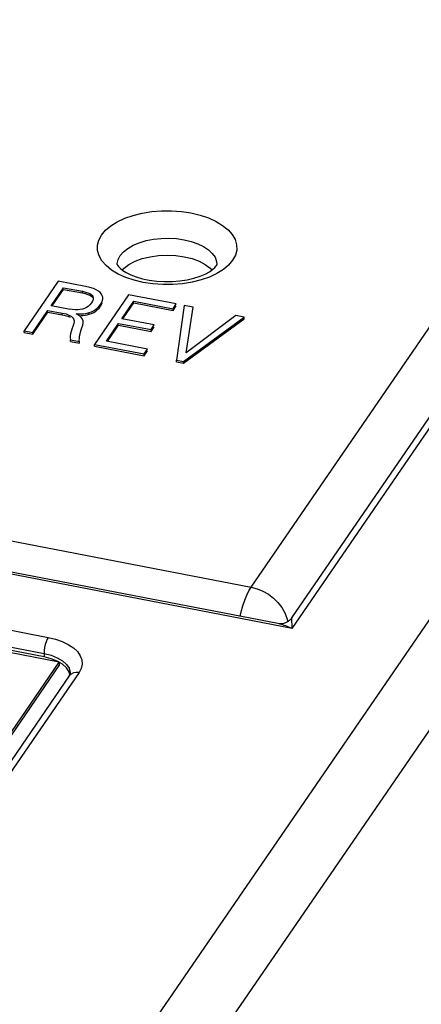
# Model space of a CAD drawing. Extents: x -837 to -216, y -123 to 601.
# Tile 123 of 136: x -289 to -279, y 500 to 525. Entities that reach past the tile are written whole.
import ezdxf

# ---------------------------------------------------------------- set-up
doc = ezdxf.new("R2010")
doc.units = 0
doc.header["$LTSCALE"] = 23.1
doc.layers.add('HEATSINK_AM_0', color=7, linetype='CONTINUOUS')

msp = doc.modelspace()

# ---------------------------------------------------------------- linework, layer by layer
at = {"layer": 'HEATSINK_AM_0', "color": 7}
for p, q in [((-282.772, 510.647), (-266.374, 534.522)), ((-355.079, 524.593), (-282.772, 510.647)), ((-281.744, 509.611), (-357.124, 524.149)), ((-282.103, 509.731), (-356.651, 524.109)), ((-352.705, 521.892), (-287.866, 509.387)), ((-352.808, 521.488), (-287.969, 508.983)), ((-287.585, 508.768), (-352.893, 521.364)), ((-287.969, 508.898), (-352.808, 521.404)), ((-286.129, 518.735), (-286.129, 518.758)), ((-285.96, 518.643), (-285.837, 518.736)), ((-286.108, 518.498), (-286.273, 518.598)), ((-285.918, 518.412), (-286.108, 518.498)), ((-286.002, 518.595), (-285.96, 518.643)), ((-285.994, 518.589), (-285.906, 518.533)), ((-283.629, 518.51), (-283.817, 518.422)), ((-283.797, 518.642), (-283.757, 518.596)), ((-283.467, 518.611), (-283.629, 518.51)), ((-287.614, 518.319), (-288.469, 517.074)), ((-286.93, 518.187), (-287.614, 518.319)), ((-287.789, 517.704), (-287.478, 518.156)), ((-287.763, 517.699), (-287.478, 518.114)), ((-287.478, 518.156), (-287.005, 518.065)), ((-287.478, 518.114), (-287.005, 518.023)), ((-287.005, 518.023), (-287.005, 518.065)), ((-287.005, 518.023), (-286.934, 518.007)), ((-286.934, 518.007), (-286.873, 517.988)), ((-286.818, 518.161), (-286.93, 518.187)), ((-286.873, 517.988), (-286.821, 517.965)), ((-286.603, 518.071), (-286.657, 518.104)), ((-286.558, 518.033), (-286.603, 518.071)), ((-286.525, 517.991), (-286.558, 518.033)), ((-286.507, 517.955), (-286.525, 517.991)), ((-286.777, 517.773), (-286.816, 517.725)), ((-286.75, 517.821), (-286.777, 517.773)), ((-285.85, 517.978), (-286.705, 516.734)), ((-286.497, 517.917), (-286.507, 517.955)), ((-286.495, 517.889), (-286.497, 517.917)), ((-286.016, 517.378), (-285.714, 517.816)), ((-285.99, 517.373), (-285.714, 517.774)), ((-284.649, 517.747), (-285.85, 517.978)), ((-285.714, 517.816), (-284.731, 517.627)), ((-285.714, 517.774), (-284.731, 517.584)), ((-284.731, 517.627), (-284.649, 517.747)), ((-288.251, 517.032), (-287.869, 517.587)), ((-288.251, 516.989), (-287.869, 517.545)), ((-287.869, 517.587), (-287.512, 517.518)), ((-287.869, 517.545), (-287.512, 517.476)), ((-287.353, 517.62), (-287.789, 517.704)), ((-287.512, 517.476), (-287.512, 517.518)), ((-287.106, 517.466), (-287.166, 517.497)), ((-286.816, 517.725), (-286.859, 517.686)), ((-286.836, 517.489), (-286.836, 517.532)), ((-286.836, 517.489), (-286.776, 517.511)), ((-286.634, 517.64), (-286.591, 517.683)), ((-286.591, 517.683), (-286.553, 517.731)), ((-286.587, 517.645), (-286.553, 517.689)), ((-284.731, 517.584), (-284.649, 517.704)), ((-284.731, 517.584), (-284.731, 517.627)), ((-284.449, 517.708), (-284.642, 516.336)), ((-284.223, 517.665), (-284.449, 517.708)), ((-284.404, 516.526), (-284.223, 517.665)), ((-287.512, 517.476), (-287.436, 517.46)), ((-287.436, 517.46), (-287.371, 517.439)), ((-287.371, 517.439), (-287.316, 517.416)), ((-287.221, 517.26), (-287.243, 517.184)), ((-287.215, 517.31), (-287.221, 517.26)), ((-287.059, 517.434), (-287.106, 517.466)), ((-287.024, 517.401), (-287.059, 517.434)), ((-287.001, 517.364), (-287.024, 517.401)), ((-286.988, 517.323), (-287.001, 517.364)), ((-286.985, 517.288), (-286.988, 517.323)), ((-286.938, 517.464), (-286.886, 517.475)), ((-286.886, 517.475), (-286.836, 517.489)), ((-286.404, 516.812), (-286.096, 517.261)), ((-286.096, 517.261), (-285.281, 517.104)), ((-285.201, 517.22), (-286.016, 517.378)), ((-284.468, 516.302), (-282.943, 517.418)), ((-284.468, 516.26), (-282.943, 517.375)), ((-283.156, 517.459), (-284.404, 516.526)), ((-282.943, 517.418), (-283.156, 517.459)), ((-282.943, 517.375), (-282.943, 517.418)), ((-288.469, 517.031), (-288.469, 517.074)), ((-288.469, 517.074), (-288.251, 517.032)), ((-288.469, 517.031), (-288.251, 516.989)), ((-288.251, 516.989), (-288.251, 517.032)), ((-287.302, 517), (-287.31, 516.948)), ((-287.288, 517.055), (-287.302, 517)), ((-287.075, 516.936), (-287.062, 517.001)), ((-287.062, 517.001), (-287.043, 517.071)), ((-287.043, 517.071), (-287.017, 517.149)), ((-286.379, 516.807), (-286.096, 517.218)), ((-286.096, 517.218), (-285.281, 517.061)), ((-285.281, 517.104), (-285.201, 517.22)), ((-285.281, 517.061), (-285.201, 517.178)), ((-285.281, 517.061), (-285.281, 517.104)), ((-287.31, 516.948), (-287.312, 516.91)), ((-287.307, 516.807), (-287.307, 516.85)), ((-287.307, 516.85), (-287.078, 516.806)), ((-287.307, 516.807), (-287.078, 516.763)), ((-287.083, 516.838), (-287.083, 516.85)), ((-287.078, 516.806), (-287.083, 516.838)), ((-287.078, 516.763), (-287.078, 516.806)), ((-285.374, 516.613), (-286.404, 516.812)), ((-286.705, 516.691), (-286.705, 516.734)), ((-286.705, 516.734), (-285.456, 516.493)), ((-286.705, 516.691), (-285.456, 516.45)), ((-285.456, 516.493), (-285.374, 516.613)), ((-285.456, 516.45), (-285.374, 516.571)), ((-285.456, 516.45), (-285.456, 516.493)), ((-284.642, 516.293), (-284.642, 516.336)), ((-284.642, 516.336), (-284.468, 516.302)), ((-284.642, 516.293), (-284.468, 516.26)), ((-284.468, 516.26), (-284.468, 516.302)), ((-281.744, 509.611), (-277.661, 515.555)), ((-281.751, 509.876), (-277.908, 515.471)), ((-274.757, 514.995), (-288.944, 494.341)), ((-287.82, 493.195), (-273.634, 513.85)), ((-281.749, 509.829), (-281.749, 509.848)), ((-282.065, 509.726), (-282.103, 509.731)), ((-281.748, 509.79), (-281.749, 509.829)), ((-281.745, 509.692), (-281.748, 509.79)), ((-281.744, 509.611), (-281.745, 509.692)), ((-287.969, 508.983), (-287.969, 508.898)), ((-287.969, 508.983), (-287.792, 508.938)), ((-287.789, 508.852), (-287.969, 508.898)), ((-287.635, 508.791), (-287.789, 508.852)), ((-293.163, 500.647), (-287.585, 508.768)), ((-293.098, 500.655), (-287.585, 508.683)), ((-287.505, 508.713), (-287.635, 508.791)), ((-287.585, 508.768), (-287.585, 508.683)), ((-287.337, 508.419), (-292.467, 500.95)), ((-287.089, 508.504), (-292.22, 501.035)), ((-287.289, 508.468), (-287.337, 508.419)), ((-287.327, 508.434), (-287.337, 508.419))]:
    msp.add_line(p, q, dxfattribs=at)
for points in [[(-286.524, 519.476), (-286.422, 519.596), (-286.291, 519.706), (-286.129, 519.807), (-285.942, 519.896), (-285.733, 519.968), (-285.506, 520.024), (-285.267, 520.063), (-285.019, 520.083), (-284.769, 520.084), (-284.521, 520.066), (-284.281, 520.03), (-284.052, 519.976), (-283.841, 519.905), (-283.651, 519.819), (-283.486, 519.719), (-283.349, 519.608), (-283.244, 519.488), (-283.172, 519.361), (-283.135, 519.23), (-283.133, 519.097), (-283.166, 518.968), (-283.235, 518.842)], [(-286.273, 518.598), (-286.41, 518.709), (-286.515, 518.829), (-286.587, 518.956), (-286.624, 519.088), (-286.625, 519.22), (-286.592, 519.349), (-286.524, 519.476)], [(-286.054, 518.961), (-285.973, 519.056), (-285.864, 519.142), (-285.732, 519.219), (-285.578, 519.284), (-285.408, 519.335), (-285.224, 519.371), (-285.032, 519.392), (-284.836, 519.397), (-284.641, 519.385), (-284.452, 519.357), (-284.273, 519.314), (-284.11, 519.257), (-283.965, 519.186), (-283.843, 519.105), (-283.746, 519.015), (-283.678, 518.917)], [(-286.129, 518.758), (-286.106, 518.861), (-286.054, 518.961)], [(-286.129, 518.735), (-286.129, 518.735), (-286.123, 518.719), (-286.101, 518.687), (-286.059, 518.642), (-285.994, 518.589)], [(-285.837, 518.736), (-285.683, 518.818), (-285.504, 518.884), (-285.307, 518.933), (-285.096, 518.963), (-284.879, 518.973), (-284.662, 518.963), (-284.452, 518.933), (-284.254, 518.884), (-284.076, 518.818), (-283.922, 518.736), (-283.797, 518.642)], [(-283.678, 518.917), (-283.639, 518.815), (-283.629, 518.735)], [(-283.647, 518.701), (-283.639, 518.714), (-283.633, 518.724), (-283.63, 518.731), (-283.629, 518.735), (-283.629, 518.736), (-283.629, 518.735)], [(-283.235, 518.842), (-283.336, 518.721), (-283.467, 518.611)], [(-285.906, 518.533), (-285.793, 518.477), (-285.657, 518.425), (-285.501, 518.38), (-285.327, 518.344), (-285.141, 518.32), (-284.948, 518.308), (-284.752, 518.31), (-284.559, 518.326), (-284.376, 518.354), (-284.206, 518.394), (-284.054, 518.442), (-283.924, 518.497), (-283.819, 518.553)], [(-283.819, 518.553), (-283.738, 518.609), (-283.681, 518.659), (-283.647, 518.701)], [(-283.817, 518.422), (-284.026, 518.349), (-284.252, 518.293), (-284.492, 518.255), (-284.739, 518.234), (-284.989, 518.233), (-285.237, 518.251), (-285.478, 518.287), (-285.706, 518.341), (-285.918, 518.412)], [(-287.005, 518.065), (-286.929, 518.047), (-286.866, 518.028), (-286.819, 518.007), (-286.783, 517.984), (-286.757, 517.959), (-286.741, 517.931), (-286.732, 517.899), (-286.732, 517.889)], [(-286.657, 518.104), (-286.727, 518.133), (-286.818, 518.161)], [(-286.821, 517.965), (-286.78, 517.939), (-286.752, 517.909)], [(-286.732, 517.889), (-286.735, 517.863), (-286.75, 517.821)], [(-286.553, 517.731), (-286.523, 517.783), (-286.504, 517.831), (-286.496, 517.876), (-286.495, 517.889)], [(-286.553, 517.689), (-286.524, 517.736), (-286.505, 517.782)], [(-287.512, 517.518), (-287.417, 517.496), (-287.342, 517.47), (-287.289, 517.443), (-287.251, 517.41), (-287.226, 517.371), (-287.215, 517.323), (-287.215, 517.31)], [(-287.059, 517.606), (-287.12, 517.6), (-287.188, 517.6), (-287.266, 517.606), (-287.353, 517.62)], [(-287.166, 517.497), (-287.095, 517.496), (-287.032, 517.497), (-286.979, 517.501)], [(-286.953, 517.634), (-287.004, 517.617), (-287.059, 517.606)], [(-286.979, 517.501), (-286.931, 517.508), (-286.883, 517.518), (-286.836, 517.532)], [(-286.859, 517.686), (-286.904, 517.657), (-286.953, 517.634)], [(-286.836, 517.532), (-286.781, 517.551), (-286.729, 517.576), (-286.68, 517.605), (-286.634, 517.64)], [(-286.776, 517.511), (-286.722, 517.537), (-286.672, 517.569)], [(-286.672, 517.569), (-286.626, 517.605), (-286.587, 517.645)], [(-287.046, 517.454), (-286.991, 517.458), (-286.938, 517.464)], [(-287.017, 517.149), (-286.995, 517.216), (-286.985, 517.275), (-286.985, 517.288)], [(-287.243, 517.184), (-287.268, 517.117), (-287.288, 517.055)], [(-287.312, 516.91), (-287.312, 516.898), (-287.307, 516.85)], [(-287.083, 516.85), (-287.082, 516.881), (-287.075, 516.936)], [(-283.045, 509.913), (-283.018, 510.031), (-282.977, 510.181), (-282.931, 510.32), (-282.88, 510.447), (-282.827, 510.557), (-282.772, 510.647)], [(-282.772, 510.647), (-282.623, 510.607), (-282.476, 510.547), (-282.338, 510.467), (-282.21, 510.37), (-282.098, 510.259)], [(-282.098, 510.259), (-282.002, 510.136), (-281.926, 510.004)], [(-281.751, 509.876), (-281.766, 509.856), (-281.801, 509.819), (-281.845, 509.785), (-281.896, 509.757), (-281.953, 509.737), (-282.01, 509.727), (-282.065, 509.726)], [(-281.926, 510.004), (-281.872, 509.867), (-281.852, 509.781)], [(-281.749, 509.848), (-281.75, 509.856), (-281.75, 509.863), (-281.75, 509.868), (-281.75, 509.872), (-281.751, 509.874), (-281.751, 509.876), (-281.751, 509.876)], [(-281.744, 509.611), (-281.786, 509.629), (-281.827, 509.646), (-281.866, 509.662), (-281.904, 509.676), (-281.941, 509.688), (-281.976, 509.699), (-282.009, 509.709), (-282.041, 509.717), (-282.071, 509.725), (-282.1, 509.731), (-282.103, 509.731)], [(-287.866, 509.387), (-287.893, 509.34), (-287.918, 509.278), (-287.939, 509.207), (-287.955, 509.13), (-287.965, 509.054), (-287.969, 508.983)], [(-287.866, 509.387), (-287.68, 509.342), (-287.512, 509.283), (-287.361, 509.21), (-287.233, 509.124), (-287.132, 509.03), (-287.061, 508.928), (-287.021, 508.821), (-287.012, 508.713), (-287.035, 508.607), (-287.089, 508.504)], [(-287.792, 508.938), (-287.635, 508.876), (-287.505, 508.798)], [(-287.505, 508.798), (-287.405, 508.709), (-287.34, 508.611), (-287.312, 508.508), (-287.311, 508.485)], [(-287.319, 508.45), (-287.34, 508.526), (-287.405, 508.624), (-287.505, 508.713)], [(-287.311, 508.485), (-287.311, 508.478), (-287.313, 508.469), (-287.316, 508.459), (-287.32, 508.448), (-287.327, 508.434)], [(-287.089, 508.504), (-287.162, 508.509), (-287.23, 508.497), (-287.289, 508.468)]]:
    msp.add_lwpolyline(points, dxfattribs=at)

doc.saveas('drawing.dxf')
